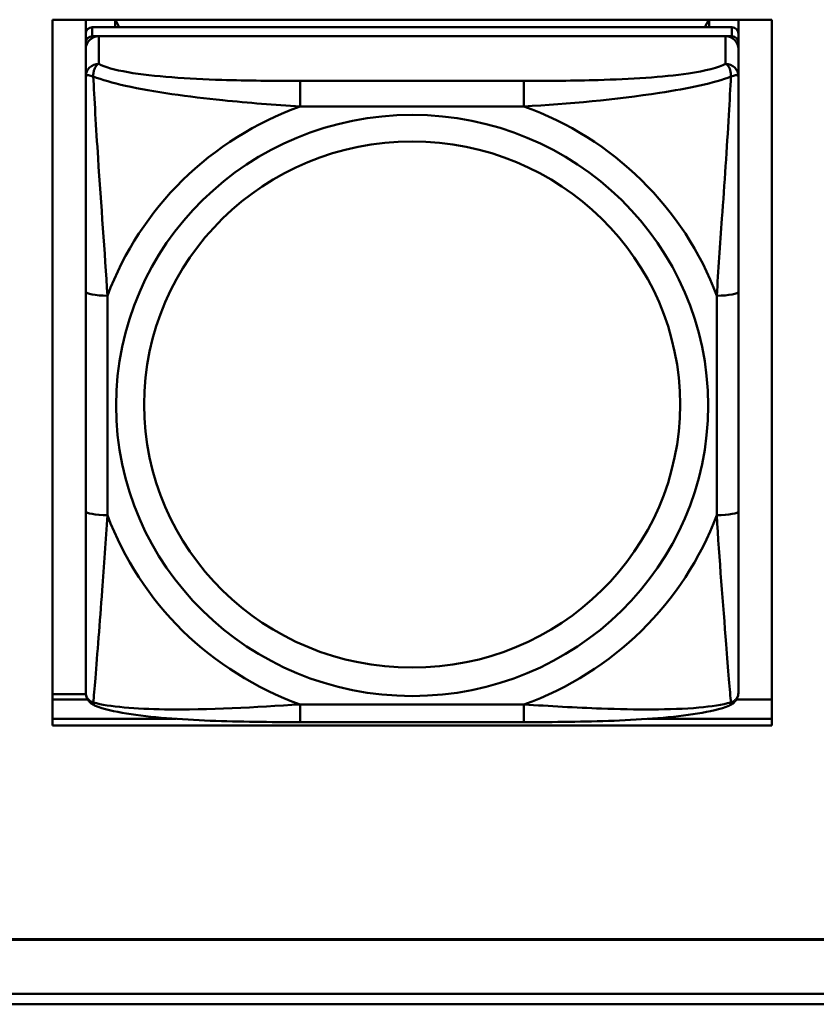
# Model space of a CAD drawing. Header units: inches. Extents: x 7.7 to 68.4, y -5.1 to 39.9.
# Tile 41 of 172: x 45 to 45.7, y 8.2 to 9.1. Entities that reach past the tile are written whole.
import ezdxf

# ---------------------------------------------------------------- set-up
doc = ezdxf.new("R2010")
doc.units = ezdxf.units.IN
doc.header["$MEASUREMENT"] = 0
doc.layers.add('Visible Edges(ROSSANSI)', color=7, linetype='Continuous', lineweight=50)
doc.layers.add('Visible Tangent Edges(ROSSANSI)', color=7, linetype='Continuous', lineweight=50)

msp = doc.modelspace()

# ---------------------------------------------------------------- linework, layer by layer
at = {"layer": 'Visible Edges(ROSSANSI)'}
for p, q in [((45.02618, 8.42052), (45.02618, 9.05923)), ((45.02618, 9.05923), (45.67674, 9.05923)), ((45.05618, 9.04664), (45.05618, 9.05923)), ((45.64083, 9.05244), (45.06209, 9.05244)), ((45.08276, 9.05244), (45.08276, 9.05923)), ((45.08653, 9.05244), (45.08315, 9.05923)), ((45.61977, 9.05923), (45.61639, 9.05244)), ((45.62016, 9.05923), (45.62016, 9.05244)), ((45.64674, 9.05923), (45.64674, 9.04664)), ((45.67674, 9.05923), (45.67674, 8.42052)), ((45.05618, 9.04664), (45.05618, 9.03843)), ((45.06209, 9.04422), (45.64083, 9.04422)), ((45.63493, 9.04422), (45.068, 9.04422)), ((45.64674, 9.03843), (45.64674, 9.04664)), ((45.05618, 9.03263), (45.05618, 9.03843)), ((45.64674, 9.03843), (45.64674, 9.03263)), ((45.05618, 9.03263), (45.05618, 9.00771)), ((45.64674, 9.00771), (45.64674, 9.03263)), ((45.05618, 8.81325), (45.05618, 8.61463)), ((45.64674, 8.61463), (45.64674, 8.81325)), ((45.02618, 8.44887), (45.05636, 8.44887)), ((45.02618, 8.44427), (45.05797, 8.44427)), ((45.64495, 8.44427), (45.67674, 8.44427)), ((45.02618, 8.4266), (45.13816, 8.4266)), ((45.13816, 8.4266), (45.02618, 8.4266)), ((45.67674, 8.42052), (45.02618, 8.42052)), ((45.45261, 8.42368), (45.25031, 8.42368)), ((45.56477, 8.4266), (45.67674, 8.4266)), ((45.67674, 8.4266), (45.56477, 8.4266)), ((52.31228, 8.22677), (40.41753, 8.22677)), ((40.41764, 8.22715), (52.31228, 8.22715)), ((40.46764, 8.17768), (52.36217, 8.17768)), ((52.36228, 8.16835), (40.46764, 8.16835))]:
    msp.add_line(p, q, dxfattribs=at)
for centre, major_axis, start_param, end_param in [((45.06209, 9.04664), (-0.00591, 0), 4.712389, 6.283185), ((45.64083, 9.04664), (0.00591, 0), 0, 1.570796), ((45.06209, 9.03843), (-0.00591, 0), 4.712389, 6.283185), ((45.068, 9.03263), (-0.01181, 0), 4.712389, 6.283185), ((45.63493, 9.03263), (0.01181, 0), 0, 1.570796), ((45.64083, 9.03843), (0.00591, 0), 0, 1.570796)]:
    msp.add_ellipse(centre, major_axis=major_axis, ratio=0.981793, start_param=start_param, end_param=end_param, dxfattribs=at)
for points, knots in [([(45.05618, 9.00771), (45.05618, 8.99861), (45.05618, 8.98335), (45.05618, 8.96618), (45.05618, 8.93976), (45.05618, 8.90947), (45.05618, 8.88007), (45.05618, 8.85765), (45.05618, 8.83525), (45.05618, 8.81325)], [-0.7968224, -0.7968224, -0.7968224, -0.7968224, -0.6514613, -0.6514613, -0.6514613, -0.427691, -0.427691, -0.427691, -0.2569517, -0.2569517, -0.2569517, -0.2569517]), ([(45.64674, 8.81325), (45.64674, 8.83647), (45.64674, 8.8602), (45.64674, 8.88388), (45.64674, 8.91499), (45.64674, 8.94728), (45.64674, 8.9741), (45.64674, 8.98796), (45.64674, 9), (45.64674, 9.00771)], [0.2569537, 0.2569537, 0.2569537, 0.2569537, 0.4371919, 0.4371919, 0.4371919, 0.6739428, 0.6739428, 0.6739428, 0.7963818, 0.7963818, 0.7963818, 0.7963818]), ([(45.05618, 8.61463), (45.05618, 8.59141), (45.05618, 8.56803), (45.05618, 8.54583), (45.05618, 8.51668), (45.05618, 8.48837), (45.05618, 8.46952), (45.05618, 8.45978), (45.05618, 8.45293), (45.05618, 8.4511)], [0.2569537, 0.2569537, 0.2569537, 0.2569537, 0.4371919, 0.4371919, 0.4371919, 0.6739428, 0.6739428, 0.6739428, 0.7963818, 0.7963818, 0.7963818, 0.7963818]), ([(45.64674, 8.4511), (45.64674, 8.45326), (45.64674, 8.46252), (45.64674, 8.47524), (45.64674, 8.49482), (45.64674, 8.52171), (45.64674, 8.54941), (45.64674, 8.57055), (45.64674, 8.59263), (45.64674, 8.61463)], [-0.7968224, -0.7968224, -0.7968224, -0.7968224, -0.6514613, -0.6514613, -0.6514613, -0.427691, -0.427691, -0.427691, -0.2569517, -0.2569517, -0.2569517, -0.2569517]), ([(45.06422, 8.4388), (45.06316, 8.43924), (45.06208, 8.43986), (45.06011, 8.44142), (45.05925, 8.44236), (45.05789, 8.44431), (45.05739, 8.44532), (45.05668, 8.44721), (45.05648, 8.4481), (45.05623, 8.44971), (45.05618, 8.45044), (45.05618, 8.4511)], [0.02510739, 0.02510739, 0.02510739, 0.02510739, 0.03073999, 0.03073999, 0.03637259, 0.03637259, 0.0420052, 0.0420052, 0.0476378, 0.0476378, 0.0532704, 0.0532704, 0.0532704, 0.0532704]), ([(45.6387, 8.4388), (45.63976, 8.43924), (45.64085, 8.43986), (45.64281, 8.44142), (45.64367, 8.44236), (45.64504, 8.44431), (45.64553, 8.44532), (45.64624, 8.44721), (45.64644, 8.4481), (45.64669, 8.44971), (45.64674, 8.45044), (45.64674, 8.4511)], [0.02510739, 0.02510739, 0.02510739, 0.02510739, 0.03073999, 0.03073999, 0.03637259, 0.03637259, 0.0420052, 0.0420052, 0.0476378, 0.0476378, 0.0532704, 0.0532704, 0.0532704, 0.0532704]), ([(45.25031, 8.42368), (45.23677, 8.42368), (45.22312, 8.42374), (45.19584, 8.42412), (45.18223, 8.42443), (45.15539, 8.42549), (45.14205, 8.42623), (45.1164, 8.42834), (45.10423, 8.42969), (45.08213, 8.43331), (45.07268, 8.43532), (45.06422, 8.4388)], [0.2569517, 0.2569517, 0.2569517, 0.2569517, 0.3597049, 0.3597049, 0.4624581, 0.4624581, 0.5652112, 0.5652112, 0.6679644, 0.6679644, 0.7707176, 0.7707176, 0.7707176, 0.7707176]), ([(45.6387, 8.4388), (45.63026, 8.43532), (45.62077, 8.4333), (45.59872, 8.42969), (45.58654, 8.42834), (45.56084, 8.42622), (45.54753, 8.42549), (45.52071, 8.42443), (45.5071, 8.42412), (45.47982, 8.42374), (45.46614, 8.42368), (45.45261, 8.42368)], [-0.7703505, -0.7703505, -0.7703505, -0.7703505, -0.6676711, -0.6676711, -0.5649918, -0.5649918, -0.4623124, -0.4623124, -0.3596331, -0.3596331, -0.2569537, -0.2569537, -0.2569537, -0.2569537])]:
    msp.add_open_spline(points, degree=3, knots=knots, dxfattribs=at)
at = {"layer": 'Visible Tangent Edges(ROSSANSI)'}
for p, q in [((45.06209, 9.04422), (45.06209, 9.05244)), ((45.64083, 9.05244), (45.64083, 9.04422)), ((45.068, 9.01931), (45.068, 9.04422)), ((45.63493, 9.04422), (45.63493, 9.01931)), ((45.25031, 9.00384), (45.25031, 8.98077)), ((45.45261, 9.00384), (45.25031, 9.00384)), ((45.45261, 9.00384), (45.45261, 8.98077)), ((45.25031, 8.98077), (45.45261, 8.98077)), ((45.07587, 8.61089), (45.07587, 8.80951)), ((45.62705, 8.80951), (45.62705, 8.61089)), ((45.45261, 8.43963), (45.25031, 8.43963)), ((45.25031, 8.42368), (45.25031, 8.43963)), ((45.45261, 8.42368), (45.45261, 8.43963))]:
    msp.add_line(p, q, dxfattribs=at)
for centre, major_axis, ratio, start_param, end_param in [((45.068, 9.00771), (-0.01181, 0), 0.981793, 4.712389, 6.283185), ((45.63493, 9.00771), (0.01181, 0), 0.981793, 0, 1.570796), ((45.35146, 8.7102), (-0.29357, 0), 0.981793, 5.064156, 5.931419), ((45.35146, 8.7102), (0.29357, 0), 0.981793, 0.351767, 1.21903), ((45.07587, 8.81325), (-0.01969, 0), 0.189952, 0, 1.570796), ((45.62705, 8.81325), (0.01969, 0), 0.189952, 4.712389, 6.283185), ((45.07587, 8.61463), (-0.01969, 0), 0.189952, 0, 1.570796), ((45.35146, 8.7102), (-0.29357, 0), 0.981793, 0.351767, 1.21903), ((45.35146, 8.7102), (0.29357, 0), 0.981793, 5.064156, 5.931419), ((45.62705, 8.61463), (0.01969, 0), 0.189952, 4.712389, 6.283185)]:
    msp.add_ellipse(centre, major_axis=major_axis, ratio=ratio, start_param=start_param, end_param=end_param, dxfattribs=at)
for centre, major_axis in [((45.35146, 8.7102), (-0.26779, 0)), ((45.35146, 8.711), (-0.24244, 0))]:
    msp.add_ellipse(centre, major_axis=major_axis, ratio=0.981793, dxfattribs=at)
for points, knots in [([(45.06304, 9.0078), (45.06302, 9.0089), (45.06307, 9.00992), (45.0633, 9.01195), (45.06351, 9.01292), (45.06394, 9.01435), (45.06414, 9.01487), (45.06447, 9.01558), (45.06458, 9.01581), (45.0649, 9.01638), (45.06511, 9.0167), (45.06568, 9.01749), (45.06607, 9.01792), (45.06696, 9.0187), (45.06746, 9.01904), (45.068, 9.01931)], [-0.00023197, -0.00023197, -0.00023197, -0.00023197, 0.00913095, 0.00913095, 0.01983142, 0.01983142, 0.02651922, 0.02651922, 0.02986312, 0.02986312, 0.03521335, 0.03521335, 0.04377373, 0.04377373, 0.0532704, 0.0532704, 0.0532704, 0.0532704]), ([(45.25031, 9.00384), (45.22665, 9.00384), (45.20266, 9.00402), (45.1793, 9.00476), (45.14861, 9.00573), (45.11775, 9.00772), (45.0945, 9.01171), (45.08247, 9.01377), (45.07285, 9.01637), (45.068, 9.01931)], [0.2569537, 0.2569537, 0.2569537, 0.2569537, 0.4371919, 0.4371919, 0.4371919, 0.6739428, 0.6739428, 0.6739428, 0.7963818, 0.7963818, 0.7963818, 0.7963818]), ([(45.63493, 9.01931), (45.62919, 9.01584), (45.6167, 9.01283), (45.60148, 9.01061), (45.57806, 9.00719), (45.54893, 9.00549), (45.51986, 9.00464), (45.49767, 9.004), (45.47502, 9.00384), (45.45261, 9.00384)], [-0.7968224, -0.7968224, -0.7968224, -0.7968224, -0.6514613, -0.6514613, -0.6514613, -0.427691, -0.427691, -0.427691, -0.2569517, -0.2569517, -0.2569517, -0.2569517]), ([(45.63493, 9.01931), (45.63546, 9.01904), (45.63596, 9.0187), (45.63685, 9.01792), (45.63724, 9.01749), (45.63781, 9.0167), (45.63802, 9.01638), (45.63834, 9.01581), (45.63845, 9.01558), (45.63878, 9.01487), (45.63898, 9.01435), (45.63942, 9.01292), (45.63962, 9.01195), (45.63985, 9.00992), (45.6399, 9.0089), (45.63988, 9.0078)], [-0.0532704, -0.0532704, -0.0532704, -0.0532704, -0.04377373, -0.04377373, -0.03521335, -0.03521335, -0.02986312, -0.02986312, -0.02651922, -0.02651922, -0.01983142, -0.01983142, -0.00913095, -0.00913095, 0.00023197, 0.00023197, 0.00023197, 0.00023197]), ([(45.05618, 9.00771), (45.05618, 9.00797), (45.05625, 9.00819), (45.05651, 9.00853), (45.05668, 9.00866), (45.05707, 9.00881), (45.05724, 9.00885), (45.05755, 9.0089), (45.05768, 9.00891), (45.0581, 9.00893), (45.05841, 9.00892), (45.05933, 9.00883), (45.06, 9.0087), (45.06144, 9.00833), (45.0622, 9.00809), (45.06304, 9.0078)], [-0.0532704, -0.0532704, -0.0532704, -0.0532704, -0.04377373, -0.04377373, -0.03521335, -0.03521335, -0.02986312, -0.02986312, -0.02651922, -0.02651922, -0.01983142, -0.01983142, -0.00913095, -0.00913095, 0.00023197, 0.00023197, 0.00023197, 0.00023197]), ([(45.06304, 9.0078), (45.07069, 9.00486), (45.0807, 9.00198), (45.11774, 8.9938), (45.14946, 8.98954), (45.20371, 8.98395), (45.22694, 8.98209), (45.25031, 8.98077)], [-0.7478145, -0.7478145, -0.7478145, -0.7478145, -0.6493253, -0.6493253, -0.427691, -0.427691, -0.2569537, -0.2569537, -0.2569537, -0.2569537]), ([(45.07587, 8.80951), (45.07347, 8.84922), (45.07018, 8.89136), (45.06556, 8.96135), (45.06396, 8.98882), (45.06304, 9.0078)], [0.2569517, 0.2569517, 0.2569517, 0.2569517, 0.5559983, 0.5559983, 0.7482818, 0.7482818, 0.7482818, 0.7482818]), ([(45.45261, 8.98077), (45.49308, 8.9831), (45.53546, 8.98687), (45.6011, 8.99694), (45.62553, 9.00202), (45.63988, 9.0078)], [0.2569517, 0.2569517, 0.2569517, 0.2569517, 0.5559983, 0.5559983, 0.7482818, 0.7482818, 0.7482818, 0.7482818]), ([(45.63988, 9.0078), (45.6394, 8.99783), (45.63875, 8.98575), (45.63627, 8.94365), (45.63399, 8.91048), (45.6301, 8.85545), (45.62846, 8.83239), (45.62705, 8.80951)], [-0.7478145, -0.7478145, -0.7478145, -0.7478145, -0.6493253, -0.6493253, -0.427691, -0.427691, -0.2569537, -0.2569537, -0.2569537, -0.2569537]), ([(45.63988, 9.0078), (45.64072, 9.00809), (45.64148, 9.00833), (45.64292, 9.0087), (45.64359, 9.00883), (45.64451, 9.00892), (45.64482, 9.00893), (45.64524, 9.00891), (45.64537, 9.0089), (45.64568, 9.00885), (45.64585, 9.00881), (45.64624, 9.00866), (45.64641, 9.00853), (45.64667, 9.00819), (45.64674, 9.00797), (45.64674, 9.00771)], [-0.00023197, -0.00023197, -0.00023197, -0.00023197, 0.00913095, 0.00913095, 0.01983142, 0.01983142, 0.02651922, 0.02651922, 0.02986312, 0.02986312, 0.03521335, 0.03521335, 0.04377373, 0.04377373, 0.0532704, 0.0532704, 0.0532704, 0.0532704]), ([(45.06304, 8.44146), (45.06352, 8.44651), (45.06417, 8.45409), (45.06665, 8.48472), (45.06893, 8.51383), (45.07283, 8.56533), (45.07446, 8.58789), (45.07587, 8.61089)], [-0.7478145, -0.7478145, -0.7478145, -0.7478145, -0.6493253, -0.6493253, -0.427691, -0.427691, -0.2569537, -0.2569537, -0.2569537, -0.2569537]), ([(45.62705, 8.61089), (45.62945, 8.57113), (45.63274, 8.53007), (45.63736, 8.47115), (45.63896, 8.45067), (45.63988, 8.44146)], [0.2569517, 0.2569517, 0.2569517, 0.2569517, 0.5559983, 0.5559983, 0.7482818, 0.7482818, 0.7482818, 0.7482818]), ([(45.06304, 8.44146), (45.0622, 8.44171), (45.06144, 8.44204), (45.06, 8.44288), (45.05933, 8.4434), (45.05841, 8.44436), (45.0581, 8.44475), (45.05768, 8.44538), (45.05755, 8.44559), (45.05724, 8.44616), (45.05707, 8.44653), (45.05668, 8.44751), (45.05651, 8.44815), (45.05625, 8.44954), (45.05618, 8.45031), (45.05618, 8.4511)], [-0.00023197, -0.00023197, -0.00023197, -0.00023197, 0.00913095, 0.00913095, 0.01983142, 0.01983142, 0.02651922, 0.02651922, 0.02986312, 0.02986312, 0.03521335, 0.03521335, 0.04377373, 0.04377373, 0.0532704, 0.0532704, 0.0532704, 0.0532704]), ([(45.64674, 8.4511), (45.64674, 8.45031), (45.64667, 8.44954), (45.64641, 8.44815), (45.64624, 8.44751), (45.64585, 8.44653), (45.64568, 8.44616), (45.64537, 8.44559), (45.64524, 8.44538), (45.64482, 8.44475), (45.64451, 8.44436), (45.64359, 8.4434), (45.64292, 8.44288), (45.64148, 8.44204), (45.64072, 8.44171), (45.63988, 8.44146)], [-0.0532704, -0.0532704, -0.0532704, -0.0532704, -0.04377373, -0.04377373, -0.03521335, -0.03521335, -0.02986312, -0.02986312, -0.02651922, -0.02651922, -0.01983142, -0.01983142, -0.00913095, -0.00913095, 0.00023197, 0.00023197, 0.00023197, 0.00023197]), ([(45.06422, 8.4388), (45.06406, 8.43887), (45.06391, 8.43896), (45.06351, 8.4393), (45.0633, 8.43963), (45.06307, 8.44044), (45.06302, 8.44091), (45.06304, 8.44146)], [-0.02510739, -0.02510739, -0.02510739, -0.02510739, -0.01983142, -0.01983142, -0.00913095, -0.00913095, 0.00023197, 0.00023197, 0.00023197, 0.00023197]), ([(45.25031, 8.43963), (45.20984, 8.43725), (45.16747, 8.43455), (45.10182, 8.43556), (45.07739, 8.43748), (45.06304, 8.44146)], [0.2569517, 0.2569517, 0.2569517, 0.2569517, 0.5559983, 0.5559983, 0.7482818, 0.7482818, 0.7482818, 0.7482818]), ([(45.63988, 8.44146), (45.63223, 8.43948), (45.62222, 8.43786), (45.58518, 8.43456), (45.55346, 8.43477), (45.49921, 8.43683), (45.47598, 8.43818), (45.45261, 8.43963)], [-0.7478145, -0.7478145, -0.7478145, -0.7478145, -0.6493253, -0.6493253, -0.427691, -0.427691, -0.2569537, -0.2569537, -0.2569537, -0.2569537]), ([(45.63988, 8.44146), (45.6399, 8.44091), (45.63985, 8.44044), (45.63962, 8.43963), (45.63942, 8.4393), (45.63901, 8.43896), (45.63886, 8.43887), (45.6387, 8.4388)], [-0.00023197, -0.00023197, -0.00023197, -0.00023197, 0.00913095, 0.00913095, 0.01983142, 0.01983142, 0.02510739, 0.02510739, 0.02510739, 0.02510739])]:
    msp.add_open_spline(points, degree=3, knots=knots, dxfattribs=at)

doc.saveas('drawing.dxf')
